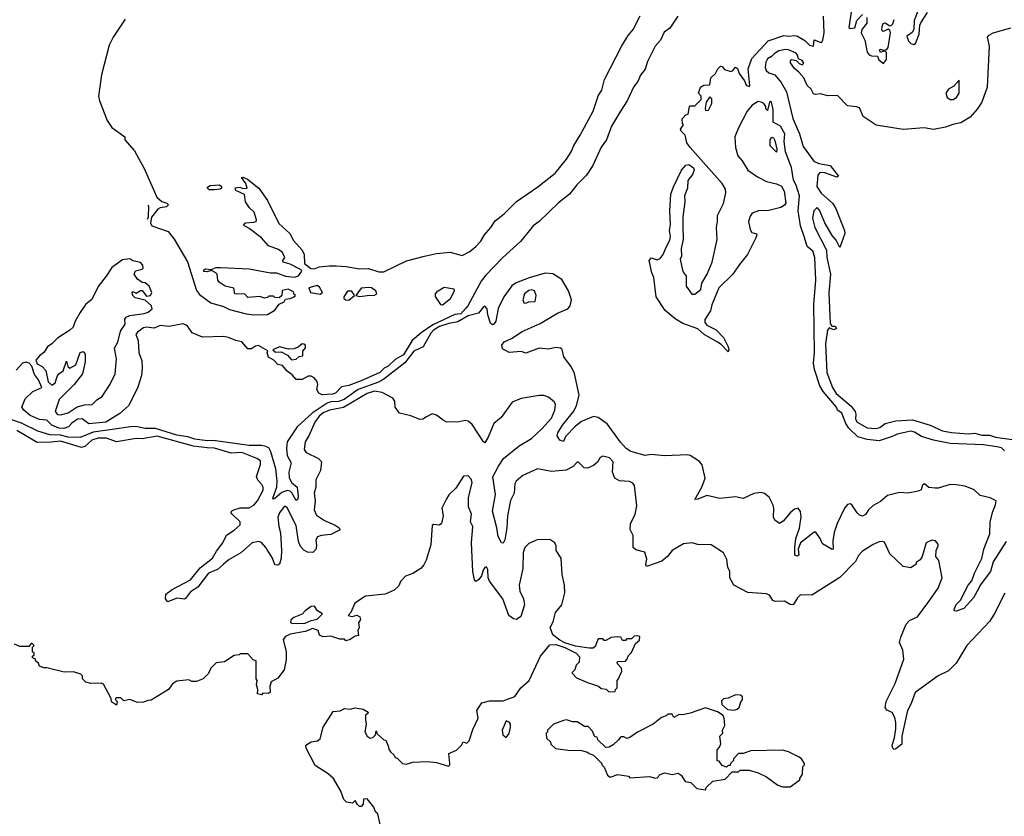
# Model space of a CAD drawing. Extents: x 2206940 to 2356632, y 511582 to 673215.
# Tile 54 of 228: x 2251645 to 2258164, y 579794 to 585071. Entities that reach past the tile are written whole.
import ezdxf

# ---------------------------------------------------------------- set-up
doc = ezdxf.new("R2010")
doc.units = 0

msp = doc.modelspace()

# ---------------------------------------------------------------- linework, layer by layer
at = {"layer": '0CON10XD'}
for points in [[(2257157.5, 585165), (2257135, 585020), (2257142.5, 585012.5), (2257173.3, 585016.7), (2257188, 585065), (2257224.2, 585105.8)], [(2257618, 585195), (2257566.7, 585065), (2257564, 585005), (2257552.9, 584987.1), (2257518.3, 584961.7), (2257529.3, 584929.3), (2257545, 584912.5), (2257565, 584906.7), (2257575, 584913.3), (2257600, 584975), (2257604, 585035), (2257610.3, 585049.7), (2257655, 585117.5)], [(2256001.2, 585095), (2255948.4, 585015), (2255912.5, 584987.5), (2255887.8, 584935), (2255853.2, 584895), (2255801.4, 584795), (2255786.8, 584743.2), (2255755, 584703.5), (2255738.4, 584661.6), (2255707.8, 584625), (2255667.6, 584532.4), (2255621.7, 584465), (2255563.2, 584366.8), (2255529.2, 584275), (2255494.3, 584225.7), (2255438.9, 584105), (2255398, 584042), (2255333.4, 583976.6), (2255285.3, 583914.7), (2255211.5, 583858.5), (2255083.2, 583735), (2255044.6, 583705.4), (2254963, 583605), (2254838.8, 583491.2), (2254731.3, 583378.7), (2254700.9, 583339.1), (2254612.8, 583175), (2254599.4, 583160.6), (2254565, 583123.6), (2254525, 583117.2), (2254380.6, 583049.4), (2254302.8, 582997.2), (2254244.3, 582945), (2254185, 582851.2), (2254130.5, 582819.5), (2254085, 582775.8), (2254058.3, 582761.7), (2254029.4, 582735), (2253905, 582678.4), (2253825, 582648.2), (2253775, 582638.1), (2253735, 582597.5), (2253715, 582590.5), (2253646.4, 582586.4), (2253625, 582597.5), (2253611.7, 582621.7), (2253618, 582655), (2253614, 582675), (2253595, 582698.8), (2253575, 582708.8), (2253555, 582710), (2253515, 582686.7), (2253475, 582687.5), (2253449.3, 582719.3), (2253415, 582743.3), (2253385, 582780), (2253355, 582787.5), (2253326.7, 582816.7), (2253292.5, 582835), (2253282.5, 582865), (2253288.3, 582878.3), (2253225, 582912.9), (2253205, 582908.6), (2253180, 582890), (2253155, 582891.2), (2253115, 582938), (2253075, 582945.6), (2253026.9, 582966.9), (2252995, 582973.6), (2252855, 582967.5), (2252785.8, 582995.8), (2252753.3, 583045), (2252725, 583055.8), (2252635, 583038.6), (2252575, 583045.7), (2252535, 583028.8), (2252485, 583034.4), (2252465, 583030.6), (2252425, 583001.2), (2252413.8, 582985), (2252428.6, 582945), (2252434, 582864), (2252453.4, 582813.4), (2252456.5, 582765), (2252450.9, 582715), (2252425, 582630), (2252365.9, 582514.1), (2252308.5, 582461.5), (2252215, 582404.2), (2252103, 582393), (2252057.5, 582427.5), (2252027.5, 582425), (2251990.9, 582399.1), (2251968.8, 582375), (2251936.2, 582363.8), (2251905, 582364.8), (2251856.9, 582385), (2251825, 582418.6), (2251775, 582423.5), (2251715, 582449.4), (2251671.2, 582485), (2251660, 582505), (2251680.7, 582559.3), (2251732.7, 582607.3), (2251792.5, 582635), (2251770, 582685), (2251741.8, 582721.8), (2251725.4, 582775.4), (2251706.7, 582796.7), (2251685, 582802.3), (2251663.6, 582795), (2251620.6, 582749.4)], [(2252344, 585075), (2252263.7, 584956.3), (2252237.3, 584902.7), (2252185.8, 584705), (2252167.5, 584565), (2252172.7, 584532.7), (2252223, 584403), (2252255, 584357.5), (2252340, 584295), (2252340, 584275), (2252405, 584203.3), (2252468.6, 584085), (2252553.5, 583895), (2252585, 583867.5), (2252620, 583855), (2252630, 583845), (2252617.7, 583832.3), (2252575, 583824), (2252558.8, 583815), (2252517.4, 583762.6), (2252510.5, 583725), (2252519.5, 583705), (2252627.3, 583667.3), (2252668, 583618), (2252756.1, 583466.1), (2252815, 583276.5), (2252835, 583250), (2252910, 583195), (2252995, 583170.9), (2253035, 583152.3), (2253145, 583123.5), (2253195, 583115.7), (2253285, 583118), (2253335, 583147.5), (2253363.3, 583186.7), (2253395, 583202.5), (2253405, 583220), (2253435, 583223.3), (2253460, 583235), (2253470, 583245), (2253461.7, 583251.7), (2253458.3, 583268.3), (2253423, 583287), (2253382.5, 583277.5), (2253380, 583245), (2253361.7, 583228.3), (2253335, 583230), (2253325, 583240), (2253295, 583240), (2253285, 583230), (2253265, 583227.5), (2253235, 583237.5), (2253155, 583230), (2253135, 583252.5), (2253070, 583255), (2253063, 583293), (2253006.1, 583306.1), (2252965, 583332.5), (2252957.5, 583345), (2252951.2, 583385), (2252943.3, 583395), (2252915, 583410), (2252885, 583400), (2252865, 583403.3), (2252863.3, 583415), (2252875, 583420), (2252913, 583417), (2252945, 583429.5), (2252975, 583430.4), (2253165, 583420.8), (2253305, 583395.3), (2253345, 583393.3), (2253405, 583372.9), (2253465, 583366.4), (2253490, 583375), (2253513.8, 583405), (2253507.5, 583415), (2253435, 583452), (2253390, 583465), (2253387.5, 583475), (2253401.2, 583495), (2253385, 583528.8), (2253357.9, 583547.9), (2253292, 583572), (2253246.8, 583626.8), (2253165, 583688.8), (2253132.5, 583705), (2253127.5, 583715), (2253140, 583725), (2253195, 583730), (2253210, 583735), (2253213.3, 583745), (2253197.5, 583795), (2253166.7, 583825), (2253138.8, 583865), (2253133, 583913), (2253075, 583940), (2253071.7, 583958.3), (2253101.7, 583961.7), (2253125, 583952.5), (2253150, 583955), (2253142.5, 583985), (2253112.5, 584025), (2253121.7, 584028.3), (2253153.3, 584015), (2253227.1, 583955), (2253285, 583874), (2253361.4, 583721.4), (2253433.8, 583655), (2253458.7, 583608.7), (2253515.8, 583545), (2253527.5, 583515), (2253531.2, 583455), (2253573.1, 583423.1), (2253595, 583421.5), (2253626.7, 583433.3), (2253695, 583441.6), (2253739.8, 583440.3), (2253805.6, 583435.6), (2253895, 583419.7), (2253955, 583422.5), (2254021.6, 583401.6), (2254055, 583400), (2254205, 583472.9), (2254325, 583504.3), (2254405, 583523.2), (2254495, 583530.4), (2254575, 583508.9), (2254625, 583536.2), (2254665, 583569.4), (2254698.5, 583605), (2254723, 583647), (2254765, 583694.5), (2254791.8, 583738.2), (2254851.8, 583785), (2254933.2, 583866.8), (2255075, 583963.7), (2255189.7, 584055), (2255265, 584147.9), (2255295.3, 584195), (2255312.7, 584237.3), (2255356.6, 584305), (2255442, 584465), (2255468.1, 584545), (2255474.2, 584565.8), (2255499.1, 584605), (2255516.2, 584675), (2255632, 584898), (2255673.3, 584966.7), (2255706.5, 585005), (2255753.2, 585096.8)], [(2256840.7, 583629.3), (2256815.3, 583705), (2256799.8, 583805), (2256806.7, 583905), (2256785, 583974.4), (2256767.9, 584007.9), (2256755, 584092.5), (2256716.1, 584196.1), (2256706.9, 584265), (2256710.5, 584315), (2256680.9, 584365), (2256632.7, 584392.7), (2256632.5, 584475), (2256623.3, 584525), (2256615, 584531.2), (2256608.8, 584525), (2256595, 584470), (2256585, 584480), (2256583.8, 584495), (2256572, 584515), (2256555, 584525.7), (2256535, 584528.1), (2256495, 584504.3), (2256461.9, 584465), (2256404.6, 584355.4), (2256380, 584295), (2256384.4, 584225), (2256399.6, 584169.6), (2256429.2, 584135), (2256466, 584075), (2256529.7, 584029.7), (2256588.3, 583998.3), (2256655, 583984.3), (2256688.7, 583968.7), (2256707.1, 583935), (2256716.9, 583855), (2256708.1, 583841.9), (2256683.8, 583826.2), (2256605, 583808.1), (2256535.8, 583804.2), (2256495, 583790), (2256480.5, 583769.5), (2256471.2, 583735), (2256480.7, 583680.7), (2256491.7, 583661.7), (2256523, 583653), (2256526.2, 583645), (2256518, 583625), (2256464, 583515), (2256409.5, 583450.5), (2256365, 583382.2), (2256272.9, 583295), (2256227, 583183), (2256217.6, 583142.4), (2256181.2, 583085), (2256181.2, 583065), (2256195, 583046.7), (2256255, 583016), (2256305.6, 582965), (2256335.8, 582905), (2256340, 582885), (2256335, 582870), (2256290, 582920), (2256264.3, 582934.3), (2256176.7, 582985), (2256134.2, 583024.2), (2256035, 583059.2), (2255985, 583089.2), (2255918, 583145), (2255859.4, 583235), (2255843.1, 583363.1), (2255829.2, 583395), (2255812.5, 583475), (2255825, 583493.3), (2255865, 583480), (2255885, 583490), (2255906.2, 583515), (2255924, 583565), (2255948.9, 583611.1), (2255953.3, 583635), (2255948.1, 583675), (2255953.1, 583715), (2255948.8, 583805), (2255956.7, 583915), (2255973, 583963), (2256026.2, 584075), (2256055, 584107.5), (2256075, 584112.5), (2256105, 584090), (2256110, 584075), (2256100, 584045), (2256067.5, 584005), (2256066.7, 583955), (2256046.2, 583905), (2256048.8, 583865), (2256036.2, 583765), (2256036.2, 583706.2), (2256038, 583615), (2256023.8, 583555), (2256026.7, 583505), (2256017.5, 583485), (2256033, 583413), (2256041.7, 583391.7), (2256057.5, 583375), (2256057.5, 583305), (2256095, 583252.5), (2256115, 583253.3), (2256155.6, 583284.4), (2256162, 583325), (2256195.7, 583385), (2256228.5, 583465), (2256263.6, 583615), (2256259.2, 583695), (2256265.7, 583735), (2256264.2, 583775), (2256304.1, 583854.1), (2256320.6, 583925), (2256318.3, 583948.3), (2256295.5, 583985.5), (2256084.2, 584224.2), (2256062, 584255), (2256050, 584305), (2256023.6, 584333.6), (2256020, 584345), (2256040, 584375), (2256033, 584383), (2256030, 584415), (2256055, 584440), (2256070, 584445), (2256080, 584495), (2256085, 584500), (2256115, 584500), (2256157, 584543), (2256157.5, 584565), (2256140, 584585), (2256152.5, 584625), (2256175, 584637.5), (2256215, 584640), (2256220, 584685), (2256252.5, 584715), (2256266.7, 584745), (2256285, 584762.5), (2256295, 584760), (2256311.7, 584741.7), (2256352.5, 584727.5), (2256366.4, 584733.6), (2256385, 584757.5), (2256397, 584747), (2256407.5, 584715), (2256443.8, 584665), (2256455, 584637.5), (2256475, 584627.5), (2256478.8, 584635), (2256467.5, 584745), (2256492.9, 584815), (2256599.9, 584930.1), (2256705, 584965.7), (2256735, 584961.2), (2256775.9, 584965.9), (2256795, 584961.9), (2256842.2, 584932.2), (2256875, 584901.2), (2256900, 584895), (2256905, 584937.5), (2256945, 584921.2), (2256955, 584922.5), (2256962, 584935), (2256970.5, 584985), (2256965.6, 585095)], [(2257254, 585085), (2257253, 585047), (2257220, 585005), (2257216.7, 584985), (2257240.8, 584935), (2257255.9, 584855.9), (2257269.2, 584839.2), (2257285, 584831.2), (2257325, 584830), (2257333.3, 584805), (2257365, 584780), (2257382.7, 584807.3), (2257383.3, 584853.3), (2257375, 584862.5), (2257365, 584862.5), (2257343, 584853), (2257338.3, 584871.7), (2257345, 584876.7), (2257365, 584870), (2257385, 584872.5), (2257394.1, 584885.9), (2257409.2, 584985), (2257405, 585002.5), (2257395, 585007.5), (2257365, 584992.5), (2257360, 584995), (2257353.8, 585003.8), (2257354.1, 585025.9), (2257362.5, 585045), (2257375, 585050), (2257405, 585030), (2257415, 585032.5), (2257425, 585042.5), (2257435, 585072.5)], [(2258204, 585015), (2258087.8, 584982.2), (2258055.9, 584964.1), (2258050, 584955), (2258064.3, 584895), (2258050.8, 584625), (2258014.3, 584525), (2257985, 584478.2), (2257937.4, 584425), (2257875, 584388), (2257822.7, 584377.3), (2257775, 584359.4), (2257695, 584344.6), (2257634, 584354), (2257495, 584342.6), (2257315, 584371.9), (2257229.1, 584429.1), (2257205, 584486.2), (2257185, 584494.5), (2257125, 584501.1), (2257058.9, 584568.9), (2256995, 584566.5), (2256945, 584580.8), (2256915, 584576.2), (2256900.8, 584580.8), (2256885, 584610), (2256857.5, 584635), (2256836.7, 584685), (2256804.2, 584724.2), (2256775, 584747.5), (2256747.5, 584785), (2256748.3, 584801.7), (2256755, 584806.7), (2256785, 584800), (2256805, 584780), (2256825, 584772.5), (2256835, 584780), (2256835, 584787.5), (2256825, 584800), (2256801.7, 584811.7), (2256795, 584836.7), (2256785, 584849.2), (2256735, 584870.5), (2256715, 584873.3), (2256672, 584865), (2256640, 584845), (2256623.4, 584826.6), (2256595, 584812.1), (2256585, 584788.8), (2256579.7, 584755), (2256586.2, 584735), (2256605, 584719.7), (2256644.8, 584704.8), (2256686.2, 584655), (2256722.6, 584592.6), (2256763.4, 584416.6), (2256808, 584315), (2256831.1, 584231.1), (2256903.5, 584133.5), (2256935, 584119.1), (2257011.2, 584105), (2257066.7, 584035), (2257055, 584027.5), (2256975, 584056.9), (2256942.1, 584057.9), (2256929.1, 584040.9), (2256923.3, 583965), (2256952, 583922), (2257025.8, 583855.8), (2257046.5, 583825), (2257105.6, 583675), (2257107.8, 583655), (2257075, 583562.5), (2257050.9, 583610.9), (2257025, 583641.2), (2256976.2, 583725), (2256939.4, 583809.4), (2256925, 583827.5), (2256902.1, 583805), (2256894.7, 583755.3), (2256910, 583695), (2256986.3, 583545), (2256989.6, 583495), (2257014, 583385), (2257002.7, 583262.7), (2257010.3, 583060.3), (2257021.2, 583041.2), (2257045, 583040), (2257052.5, 583025), (2257035, 583017.5), (2257005, 583030), (2256992.2, 583015), (2256980, 582925), (2256988.1, 582735), (2257025.3, 582635), (2257050.4, 582595), (2257150.1, 582510.1), (2257175.6, 582475), (2257181.2, 582458.8), (2257179.3, 582425), (2257189.1, 582405), (2257255, 582367.6), (2257314, 582364), (2257340.2, 582369.8), (2257375, 582396.1), (2257445, 582414.8), (2257555, 582420.4), (2257673.8, 582385), (2257755, 582346.9), (2257815, 582335.8), (2257925, 582328.4), (2257968.8, 582331.2), (2258015, 582318.8), (2258065, 582318.1), (2258105, 582304.7), (2258215, 582290.3)], [(2257805, 584542.9), (2257825, 584543.1), (2257847.5, 584555), (2257865.6, 584585), (2257865, 584670), (2257830, 584630), (2257795, 584610), (2257775.8, 584585), (2257784.5, 584554.5), (2257805, 584542.9)], [(2256185, 584470), (2256205, 584472.5), (2256226.7, 584515), (2256226.4, 584546.4), (2256215, 584560), (2256190, 584525), (2256182.5, 584485), (2256185, 584470)], [(2256655, 584192.5), (2256614, 584235), (2256614, 584275), (2256625, 584292.5), (2256635, 584287.5), (2256645, 584270), (2256657, 584213), (2256655, 584192.5)], [(2252935, 583943.8), (2252900, 583945), (2252887.5, 583955), (2252888.3, 583961.7), (2252905, 583972.5), (2252967, 583977), (2252980, 583965), (2252980, 583955), (2252971.7, 583948.3), (2252935, 583943.8)], [(2252490.2, 583749.9), (2252498, 583765), (2252500, 583835), (2252496.1, 583842.2)], [(2258165, 582214.2), (2258145.2, 582235.3), (2258115, 582242.5), (2258025, 582255.3), (2257805, 582264.4), (2257695, 582284.8), (2257615, 582310.9), (2257568.5, 582338.5), (2257545, 582344.7), (2257455, 582326.1), (2257420.7, 582309.3), (2257335, 582280.5), (2257255, 582289.7), (2257195, 582308), (2257135, 582365.3), (2257115, 582395.4), (2257088.1, 582465), (2257059.2, 582485), (2257051.8, 582505), (2256965, 582607.9), (2256943.4, 582645), (2256906, 582755), (2256900.1, 582795), (2256906.2, 582866.2), (2256902.2, 583185), (2256916.9, 583345), (2256910, 583495), (2256895, 583537.5), (2256858.1, 583568.1), (2256840.7, 583629.3)], [(2251915, 582453.8), (2251965, 582467.1), (2252025, 582505.6), (2252075, 582520), (2252125, 582522), (2252155, 582552), (2252190, 582575), (2252244.2, 582655.8), (2252278, 582725), (2252286.2, 582825), (2252273.3, 582895), (2252293.9, 582936.1), (2252312.2, 583007.8), (2252343.3, 583055), (2252341.7, 583088.3), (2252350, 583100), (2252375, 583112.5), (2252470, 583125), (2252496.1, 583133.9), (2252522.5, 583155), (2252516.7, 583175), (2252475, 583212.5), (2252408.3, 583228.3), (2252393.3, 583245), (2252390, 583265), (2252395, 583270), (2252415, 583260), (2252445, 583277.5), (2252455, 583276.7), (2252485, 583240), (2252510, 583245), (2252520, 583265), (2252502.5, 583305), (2252475, 583327.5), (2252455, 583330), (2252425, 583352.5), (2252402.5, 583385), (2252411.7, 583408.3), (2252455, 583417.5), (2252462.5, 583425), (2252460, 583445), (2252445, 583463.3), (2252395, 583473.3), (2252375, 583486.7), (2252325, 583480), (2252255, 583430), (2252217.3, 583372.8), (2252165, 583303.5), (2252122.7, 583217.3), (2252083.7, 583186.3), (2252045, 583131.5), (2252012.9, 583075), (2251998.6, 583035), (2251976, 583014), (2251895, 582962.1), (2251857.1, 582922.9), (2251828.5, 582905), (2251805, 582867.1), (2251776.9, 582845), (2251752.5, 582815), (2251761.5, 582791.5), (2251793.8, 582773.8), (2251817.9, 582747.9), (2251833.2, 582673.2), (2251855, 582652.5), (2251863, 582653), (2251880, 582665), (2251892.3, 582707.7), (2251903.9, 582726.1), (2251932.5, 582745), (2251955, 582810), (2251963, 582773), (2251977, 582763), (2252017.5, 582785), (2252045, 582867.5), (2252065, 582872.5), (2252078.8, 582855), (2252079.2, 582805), (2252060, 582725), (2252005.4, 582654.6), (2251905.6, 582555), (2251880, 582475), (2251895, 582456.7), (2251915, 582453.8)], [(2258175.2, 581614.8), (2258090, 581480), (2258072.1, 581415), (2258004.3, 581325), (2257995.6, 581305), (2257959.1, 581240.9), (2257895, 581171.2), (2257844, 581154), (2257832.5, 581155), (2257832.5, 581165), (2257845, 581198), (2257874.7, 581225.3), (2257923.6, 581325), (2257948.9, 581355), (2257966, 581405), (2258015, 581502.9), (2258028.1, 581565), (2258068.3, 581665), (2258070.3, 581745), (2258086.7, 581813.3), (2258106.5, 581856.5), (2258108.9, 581885), (2258071.2, 581905), (2258005, 581918.7), (2257965, 581956.2), (2257905, 581982.2), (2257845, 581991.1), (2257805, 581991.4), (2257725, 581968.8), (2257705, 581968.8), (2257665, 581973.3), (2257635, 581996.7), (2257621.7, 581988.3), (2257613.3, 581956.7), (2257592.5, 581947.5), (2257525, 581935.4), (2257469.3, 581939.3), (2257391.3, 581918.7), (2257345, 581878.8), (2257295, 581852.9), (2257265, 581824.2), (2257245, 581794), (2257225, 581782.9), (2257205, 581790), (2257188.6, 581805), (2257155, 581856.7), (2257143.6, 581863.6), (2257125, 581858.8), (2257105.6, 581834.4), (2257058.1, 581735), (2257036.9, 581675), (2257028.7, 581618.7), (2257030, 581565), (2257025, 581561.2), (2256959.7, 581599.7), (2256944.3, 581635), (2256915, 581677.5), (2256905, 581676.7), (2256814.6, 581605.4), (2256799.2, 581565), (2256802.5, 581525), (2256793, 581517), (2256776.7, 581525), (2256776, 581576), (2256782.5, 581635), (2256806.9, 581703.1), (2256817.8, 581777.8), (2256815, 581812.5), (2256800, 581835), (2256775, 581828.8), (2256745, 581803.8), (2256699.7, 581750.3), (2256675, 581733.3), (2256645, 581757.1), (2256635.4, 581775), (2256637.8, 581835), (2256634.4, 581854.4), (2256607.8, 581907.8), (2256575, 581933.1), (2256555, 581939.5), (2256505, 581931.9), (2256435, 581899.5), (2256385, 581910), (2256280.3, 581900.3), (2256195, 581919.2), (2256135, 581894.3), (2256115, 581892.5), (2256161.1, 581975), (2256182.9, 582035), (2256163.2, 582123.2), (2256145.5, 582145.5), (2256085, 582184.2), (2256067.9, 582187.9), (2255915, 582181.2), (2255825, 582190), (2255785, 582185.2), (2255691.3, 582211.3), (2255660.9, 582230.9), (2255621.8, 582271.8), (2255535, 582393.7), (2255473.8, 582436.2), (2255445, 582442.7), (2255365, 582408.7), (2255325, 582379.2), (2255259.6, 582310.4), (2255245, 582276), (2255220, 582285), (2255203.1, 582315), (2255208.6, 582335), (2255239.1, 582385), (2255312.6, 582477.4), (2255330.8, 582515), (2255350, 582585), (2255318.3, 582728.3), (2255298.6, 582768.6), (2255247.6, 582837.6), (2255235.7, 582885.7), (2255225.5, 582895.5), (2255195, 582900.5), (2255145, 582888.6), (2255084.5, 582895.5), (2254995, 582862.5), (2254965, 582872.9), (2254885.6, 582865.6), (2254840.8, 582890.8), (2254837.5, 582915), (2254852.8, 582937.2), (2254900.5, 582959.5), (2254971.4, 583005), (2255090.4, 583059.6), (2255205, 583126.6), (2255274.3, 583155.7), (2255288.6, 583175), (2255298.1, 583215), (2255277.7, 583275), (2255235, 583350), (2255175, 583388.5), (2255122.9, 583392.9), (2255018.3, 583361.7), (2254932.5, 583327.5), (2254902.7, 583307.3), (2254851.3, 583235), (2254812.5, 583157.5), (2254796.4, 583075), (2254785, 583053.8), (2254775, 583050), (2254761.7, 583061.7), (2254744.5, 583115), (2254740.6, 583155), (2254725, 583172.5), (2254715, 583169.2), (2254682.2, 583127.8), (2254615, 583109.7), (2254545, 583070), (2254485, 583059.4), (2254425, 583038.5), (2254385.6, 583015), (2254366.8, 582995), (2254316.7, 582905), (2254255, 582875.6), (2254195, 582798.8), (2254055, 582690.4), (2254019.6, 582670.4), (2253885, 582622.5), (2253793.1, 582555), (2253755, 582541.3), (2253705, 582538.8), (2253679.5, 582530.5), (2253580.3, 582465), (2253481.9, 582375), (2253415.2, 582275), (2253411.6, 582231.6), (2253415.3, 582185), (2253442.8, 582135), (2253426.7, 582075), (2253429.2, 582039.2), (2253444.6, 582005), (2253481.8, 581975), (2253489.3, 581915), (2253485.5, 581895.5), (2253475, 581887.1), (2253447.3, 581937.3), (2253435, 581948), (2253415, 581952.8), (2253381, 581939), (2253335, 581898.5), (2253325, 581896), (2253321.5, 581901.5), (2253347.3, 581975), (2253348.9, 582015), (2253340, 582095), (2253307.9, 582207.9), (2253294.1, 582234.1), (2253275.6, 582245), (2253245, 582250.8), (2253165, 582250.9), (2252925, 582283.1), (2252885, 582281.5), (2252805, 582292.5), (2252757.3, 582307.3), (2252685, 582318.2), (2252545, 582362.7), (2252475, 582362.7), (2252425.1, 582375.1), (2252393.8, 582376.2), (2252257.5, 582357.5), (2252130.5, 582339.5), (2252045, 582304.4), (2251965, 582305.7), (2251915, 582318.1), (2251845, 582321.9), (2251765, 582344.8), (2251657.9, 582397.9), (2251535, 582440.6)], [(2253635, 583253.8), (2253650, 583265), (2253629.3, 583299.3), (2253615, 583310), (2253560, 583295), (2253570, 583265), (2253635, 583253.8)], [(2253825, 583213.2), (2253862.5, 583245), (2253843.3, 583273.3), (2253815, 583272.5), (2253790, 583235), (2253790, 583225), (2253803.8, 583215), (2253825, 583213.2)], [(2253897, 583237), (2253945, 583244.2), (2253992.9, 583247.1), (2254010, 583255), (2254003.3, 583275), (2253975, 583293.8), (2253955, 583298), (2253905, 583292), (2253870, 583245), (2253897, 583237)], [(2254445, 583181.5), (2254498, 583225), (2254523.8, 583275), (2254522.5, 583285), (2254455, 583297.5), (2254405, 583266.7), (2254396.2, 583255), (2254395, 583237.5), (2254430, 583185), (2254445, 583181.5)], [(2254995, 583193.3), (2255015, 583202.5), (2255057.5, 583205), (2255063.3, 583245), (2255053.3, 583275), (2255035, 583280.8), (2255015, 583276.5), (2254986, 583255), (2254976.2, 583215), (2254982.5, 583195), (2254995, 583193.3)], [(2253445, 582817.5), (2253475, 582822.5), (2253495, 582840), (2253520, 582845), (2253520, 582875), (2253537, 582897), (2253536.7, 582915), (2253525, 582922.5), (2253515, 582923.3), (2253488.8, 582901.2), (2253459.3, 582890.7), (2253425, 582888), (2253365, 582903.3), (2253320, 582885), (2253338.3, 582868.3), (2253375, 582870), (2253418.3, 582848.3), (2253445, 582817.5)], [(2257725.3, 580724.7), (2257574.1, 580615), (2257547.5, 580542.5), (2257522.5, 580495), (2257485.4, 580325), (2257485, 580272.5), (2257445, 580241.4), (2257435, 580236.9), (2257425.7, 580245), (2257420.7, 580265), (2257435.9, 580315), (2257444.6, 580374.6), (2257445.3, 580415), (2257438.3, 580448.3), (2257421.1, 580481.1), (2257385, 580497.5), (2257374.5, 580515), (2257380.6, 580555), (2257441.1, 580675), (2257497.5, 580835), (2257492, 580895), (2257470, 580945), (2257478.3, 580981.7), (2257513, 581067), (2257535, 581092.5), (2257590, 581115), (2257665, 581216.7), (2257725.7, 581305), (2257752, 581375), (2257729.3, 581489.3), (2257710, 581515), (2257712.5, 581555), (2257726.7, 581585), (2257726.1, 581596.1), (2257708.3, 581618.3), (2257685, 581623.3), (2257647.5, 581605), (2257620, 581515), (2257606.4, 581493.6), (2257580, 581475), (2257580, 581465), (2257545, 581440), (2257495, 581450), (2257405, 581532.5), (2257370, 581610), (2257355.8, 581615.8), (2257335, 581612.5), (2257295, 581595.7), (2257225, 581550), (2257198.3, 581521.7), (2257178.5, 581481.5), (2257075, 581375.3), (2256889.7, 581260.3), (2256815, 581261.5), (2256795, 581241.9), (2256765, 581194.5), (2256745, 581197.1), (2256709.3, 581219.3), (2256646.6, 581216.6), (2256631.2, 581225), (2256618, 581245), (2256608.6, 581258.6), (2256588.6, 581268.6), (2256465, 581276.5), (2256373.3, 581325), (2256347.5, 581375), (2256347.5, 581415), (2256332.5, 581445), (2256327.5, 581495), (2256305, 581540), (2256222.3, 581592.3), (2256135, 581593.8), (2256095, 581605.6), (2256040.5, 581599.5), (2255965, 581555.7), (2255933.3, 581515), (2255895.9, 581484.1), (2255795, 581450), (2255789.4, 581465), (2255796.8, 581496.8), (2255784.1, 581544.1), (2255725, 581558.8), (2255706.2, 581575), (2255705.8, 581655), (2255686, 581695), (2255688.8, 581731.2), (2255720, 581795), (2255731.7, 581851.7), (2255716.2, 581985), (2255705, 582000), (2255682.3, 582012.3), (2255615, 582015.8), (2255585, 582033.8), (2255569.4, 582075), (2255575, 582142.5), (2255549.3, 582169.3), (2255505, 582180), (2255489.1, 582170.9), (2255469.3, 582140.7), (2255445, 582118), (2255405, 582100.8), (2255383, 582103), (2255345, 582141.2), (2255335, 582141.2), (2255308.7, 582111.3), (2255262.9, 582087.1), (2255165, 582078.8), (2255074, 582096), (2254975, 582052.9), (2254931.8, 582015), (2254922.3, 581997.7), (2254917.8, 581935), (2254894.8, 581885.2), (2254873.8, 581785), (2254870.8, 581705), (2254857.3, 581625), (2254845, 581602.9), (2254835, 581606), (2254812.9, 581647.1), (2254803.8, 581705), (2254774.2, 581815), (2254794, 581925), (2254777.4, 582042.6), (2254815.2, 582114.7), (2254848.2, 582165), (2254952, 582248), (2255032.6, 582297.4), (2255105, 582363.1), (2255165, 582430.9), (2255188.4, 582485), (2255191.8, 582521.8), (2255185, 582537.5), (2255145, 582570.8), (2255115, 582582.5), (2255085, 582582.5), (2254965, 582561.1), (2254905, 582537.1), (2254833.5, 582435), (2254783.2, 582396.8), (2254747.3, 582305), (2254725, 582268.8), (2254715, 582273.8), (2254640.5, 582390.5), (2254615, 582412.2), (2254595, 582415.5), (2254555, 582406.9), (2254472.5, 582405), (2254447.5, 582417.5), (2254405, 582452.5), (2254375, 582460.8), (2254339.3, 582440.7), (2254315, 582425.7), (2254295, 582423.3), (2254235, 582447.1), (2254160, 582465), (2254130, 582505), (2254128, 582545), (2254114.4, 582564.4), (2254045, 582601.9), (2253995, 582611.3), (2253944.4, 582595), (2253788.8, 582501.2), (2253695, 582484), (2253655, 582467), (2253626.7, 582445), (2253598.6, 582405), (2253561.7, 582318.3), (2253534.4, 582275), (2253528.1, 582225), (2253542, 582205), (2253622.5, 582165), (2253643.1, 582143.1), (2253636, 582085), (2253606, 582024), (2253605.9, 581975), (2253594.1, 581935), (2253600.9, 581885), (2253594.6, 581824.6), (2253610.1, 581790.1), (2253663.8, 581753.8), (2253733.2, 581723.2), (2253760, 581705), (2253767, 581693), (2253705, 581661.7), (2253640, 581655), (2253617.1, 581645), (2253605.5, 581625), (2253610.6, 581585), (2253605, 581562.5), (2253585, 581542.2), (2253550, 581545), (2253525, 581557.8), (2253505, 581581.4), (2253491.8, 581615), (2253475, 581721.1), (2253415, 581838.1), (2253405, 581847.3), (2253395, 581847.1), (2253365.4, 581805), (2253354.7, 581775), (2253360.9, 581715), (2253372.6, 581672.6), (2253378.8, 581555), (2253375.4, 581505), (2253364.2, 581465), (2253355, 581458.1), (2253335, 581460.8), (2253318.5, 581505), (2253273.4, 581575), (2253245, 581607.2), (2253225, 581614.7), (2253185, 581604.8), (2253109.9, 581540.1), (2253031.6, 581495), (2252994.9, 581465.1), (2252958.2, 581431.8), (2252895, 581404.3), (2252825, 581311.7), (2252775, 581281.8), (2252743.2, 581236.8), (2252735, 581233.2), (2252685, 581239.5), (2252625, 581214.5), (2252610.7, 581235), (2252612.9, 581265), (2252655, 581296.9), (2252775, 581360.9), (2252840.6, 581439.4), (2252920.5, 581505), (2252948.4, 581551.6), (2252990.9, 581605), (2253013.5, 581656.5), (2253065, 581689.2), (2253104.5, 581725), (2253104.6, 581745), (2253050.6, 581795), (2253044.3, 581805), (2253047.1, 581815), (2253062, 581825), (2253105, 581837.2), (2253165, 581838), (2253195, 581856.1), (2253219.7, 581885), (2253256.4, 581955), (2253256.5, 581975), (2253247, 581993), (2253220.8, 582020.8), (2253213.1, 582045), (2253238.4, 582125), (2253238.8, 582148.8), (2253215.8, 582165), (2253115.7, 582205), (2253045, 582199.8), (2252935, 582233.7), (2252885, 582234.2), (2252795, 582246.7), (2252555, 582312.6), (2252455, 582294.7), (2252415, 582297.7), (2252285, 582275.8), (2252219.2, 582299.2), (2252165, 582299.8), (2252121.5, 582285), (2252076.1, 582243.9), (2252055, 582236.8), (2251915, 582280.3), (2251853, 582273), (2251760.4, 582270.4), (2251625, 582349.8)], [(2254030.5, 579740.5), (2254015, 579810), (2254000, 579825), (2253990, 579855), (2253945, 579910), (2253921.7, 579908.3), (2253920, 579875), (2253905, 579860), (2253895, 579860), (2253881.7, 579871.7), (2253865, 579900), (2253847.5, 579882.5), (2253807.5, 579887.5), (2253790, 579905), (2253771.7, 579961.7), (2253722.5, 580045), (2253687.5, 580075), (2253600.7, 580130.7), (2253542.5, 580245), (2253540, 580265), (2253575, 580287.5), (2253616.4, 580293.6), (2253635, 580307.5), (2253653.3, 580385), (2253720.7, 580489.3), (2253766.4, 580493.6), (2253795, 580507.5), (2253833.6, 580503.6), (2253865, 580512), (2253920, 580505), (2253952.5, 580485), (2253950, 580475), (2253933.3, 580465), (2253934.4, 580435), (2253938.5, 580405), (2253929.1, 580355), (2253945, 580325.6), (2253965, 580312.5), (2253982.5, 580317.5), (2254000, 580335), (2254005, 580360), (2254011.7, 580341.7), (2254055, 580300), (2254068.3, 580298.3), (2254087.5, 580255), (2254088.3, 580238.3), (2254100.7, 580220.7), (2254125, 580200), (2254130, 580185), (2254145, 580180), (2254180, 580145), (2254205, 580140), (2254245, 580153.8), (2254345, 580158), (2254405, 580150), (2254483, 580127), (2254492.5, 580135), (2254493.3, 580145), (2254485, 580210), (2254536.4, 580233.6), (2254570, 580265), (2254581.7, 580288.3), (2254605, 580280), (2254620, 580295), (2254645, 580370), (2254680, 580445), (2254672.5, 580495), (2254703.6, 580546.4), (2254755, 580560), (2254845, 580560), (2254923, 580587), (2254963.6, 580646.4), (2255017.5, 580695), (2255092.5, 580855), (2255155, 580930), (2255195, 580932.5), (2255255, 580912.5), (2255330, 580875), (2255351.7, 580851.7), (2255350, 580815), (2255330, 580795), (2255320, 580765), (2255300, 580745), (2255331.7, 580711.7), (2255405, 580680), (2255477, 580657), (2255495, 580640), (2255527, 580637), (2255545, 580620), (2255588.3, 580621.7), (2255590, 580635), (2255600, 580645), (2255600, 580695), (2255610, 580705), (2255632.5, 580755), (2255630, 580775), (2255602.5, 580805), (2255600, 580815), (2255605, 580820), (2255655, 580822.5), (2255665, 580832.5), (2255675, 580860), (2255695, 580880), (2255721.7, 580938.3), (2255748.3, 580961.7), (2255750, 580985), (2255735, 580990), (2255713, 580987), (2255695, 580970), (2255665, 580970), (2255655, 580960), (2255635, 580960), (2255625, 580980), (2255605, 580982.5), (2255560.7, 580979.3), (2255525, 580960), (2255515, 580960), (2255505, 580970), (2255475, 580970), (2255455, 580920), (2255441.7, 580908.3), (2255415, 580907.5), (2255325, 580921.2), (2255255, 580943.3), (2255220.8, 580960.8), (2255175, 580997.5), (2255157.5, 581045), (2255176.4, 581083.6), (2255192.5, 581145), (2255233.3, 581195), (2255253.3, 581275), (2255252.5, 581325), (2255236.4, 581396.4), (2255230, 581505), (2255197.5, 581555), (2255196.4, 581586.4), (2255187.5, 581605), (2255155, 581627.5), (2255070, 581625), (2255015, 581601.2), (2254990, 581575), (2254978.3, 581541.7), (2254977.1, 581435), (2254950.8, 581325), (2254956, 581285), (2254980, 581235), (2254986.7, 581195), (2254961.7, 581118.3), (2254935, 581097.5), (2254915, 581102.5), (2254882.5, 581125), (2254843.3, 581235), (2254755, 581352.5), (2254746.7, 581375), (2254745, 581430), (2254735, 581446.7), (2254725, 581442.5), (2254714, 581425), (2254701.7, 581388.3), (2254685, 581362.5), (2254665, 581350), (2254655, 581360), (2254644.4, 581415), (2254636.1, 581605), (2254645.2, 581715), (2254629.4, 581745), (2254636.7, 581795), (2254616.7, 581845), (2254616.2, 581905), (2254640, 582005), (2254635, 582026.7), (2254615, 582050), (2254583.6, 582046.4), (2254533, 581967), (2254487, 581923), (2254471.7, 581898.3), (2254440, 581835), (2254447.5, 581785), (2254437.5, 581735), (2254425, 581723.3), (2254385, 581727.5), (2254375, 581720), (2254366.4, 581593.6), (2254335, 581490), (2254320.7, 581459.3), (2254300, 581435), (2254246.7, 581403.3), (2254200, 581385), (2254165, 581350), (2254155, 581320), (2254125, 581292.5), (2254065, 581266.7), (2253935, 581253.3), (2253864.1, 581205.9), (2253836.2, 581143.8), (2253820, 581125), (2253845, 581117.5), (2253876.1, 581126.1), (2253897.5, 581115), (2253901.7, 581098.3), (2253887.5, 581075), (2253892.5, 581045), (2253883.8, 581025), (2253888.3, 580991.7), (2253865, 580987.5), (2253833.6, 580966.4), (2253805, 580957.5), (2253795, 580967.5), (2253765, 580967.5), (2253705, 580987.5), (2253653, 580983), (2253630, 580995), (2253620, 581025), (2253585, 581037.5), (2253535, 581018), (2253435, 581000), (2253403.8, 580985), (2253388.8, 580965), (2253409.2, 580885), (2253408.8, 580831.2), (2253396.2, 580765), (2253355, 580710), (2253310, 580685), (2253301.2, 580655), (2253302.5, 580617.5), (2253291.7, 580608.3), (2253255, 580610), (2253245, 580600), (2253220, 580605), (2253222.5, 580635), (2253212.5, 580665), (2253217.5, 580695), (2253210, 580705), (2253210, 580825), (2253191.7, 580831.7), (2253155, 580870), (2253105, 580870), (2253097, 580863), (2253065, 580860), (2253001.7, 580818.3), (2252945, 580810), (2252910, 580775), (2252898.3, 580751.7), (2252895, 580740), (2252860, 580705), (2252815, 580687.5), (2252785, 580687.5), (2252765, 580697.5), (2252685, 580690), (2252657, 580673), (2252630, 580635), (2252516.4, 580563.6), (2252495, 580562.5), (2252465, 580550), (2252425, 580547.5), (2252375, 580567.5), (2252335, 580560), (2252315, 580580), (2252285, 580580), (2252280, 580575), (2252280, 580565), (2252290, 580555), (2252285, 580530), (2252251.7, 580551.7), (2252250, 580575), (2252200.7, 580670.7), (2252185, 580676.7), (2252115, 580673.3), (2252083, 580683), (2252060, 580705), (2252060, 580725), (2252050, 580735), (2252001.7, 580751.7), (2251938.3, 580748.3), (2251825, 580777.5), (2251805, 580777.5), (2251775, 580790), (2251768.3, 580808.3), (2251751.7, 580821.7), (2251748.3, 580838.3), (2251730, 580845), (2251730, 580855), (2251740, 580865), (2251740, 580875), (2251730, 580885), (2251730, 580915), (2251740, 580925), (2251728.3, 580938.3), (2251721.7, 580938.3), (2251705, 580920), (2251645, 580920), (2251610, 580935)], [(2258167.9, 581272.1), (2258097.1, 581132.9), (2258065.9, 581084.1), (2257914.7, 580925.3), (2257845, 580808.5), (2257795, 580758.5), (2257725.3, 580724.7)], [(2253451.7, 581071.7), (2253535, 581074), (2253575, 581091.2), (2253615, 581100), (2253650, 581135), (2253617.5, 581155), (2253597, 581187), (2253575, 581183.3), (2253534.1, 581155.9), (2253515, 581132.5), (2253459.3, 581110.7), (2253440, 581095), (2253438.3, 581078.3), (2253451.7, 581071.7)], [(2256375, 580496.7), (2256395, 580503.3), (2256407.5, 580515), (2256418.3, 580551.7), (2256430, 580565), (2256430, 580585), (2256417, 580597), (2256385, 580600), (2256335, 580577.5), (2256305, 580572.5), (2256291.7, 580558.3), (2256293.3, 580535), (2256331.7, 580501.7), (2256375, 580496.7)], [(2256185, 579970), (2256190, 579985), (2256233, 580027), (2256315, 580040), (2256361.7, 580088.3), (2256405, 580090), (2256415, 580100), (2256475, 580100), (2256535, 580082.5), (2256590, 580055), (2256665, 580000), (2256695, 579990), (2256745, 579990), (2256810, 580035), (2256810, 580045), (2256827, 580073), (2256830, 580125), (2256840, 580135), (2256840, 580145), (2256820, 580175), (2256805.7, 580185.7), (2256735, 580221.2), (2256695, 580233.3), (2256485, 580227.5), (2256435, 580210), (2256405, 580210), (2256370, 580175), (2256370, 580165), (2256350, 580145), (2256348.3, 580131.7), (2256335, 580130), (2256325, 580120), (2256295, 580130), (2256275, 580160), (2256263, 580163), (2256262.5, 580235), (2256278.3, 580251.7), (2256286.7, 580275), (2256280, 580325), (2256300, 580345), (2256297.5, 580365), (2256313, 580397), (2256310, 580445), (2256301.7, 580461.7), (2256265.7, 580485.7), (2256185, 580512), (2256085, 580476.7), (2256035, 580466.7), (2256010.7, 580469.3), (2255975, 580450), (2255965, 580470), (2255935, 580470), (2255925, 580460), (2255895, 580450), (2255840, 580405), (2255735, 580352.5), (2255685, 580317.5), (2255665, 580310), (2255645, 580320), (2255625, 580320), (2255609.3, 580300.7), (2255575, 580267.5), (2255547, 580253), (2255525, 580250), (2255471.7, 580301.7), (2255468.3, 580318.3), (2255451.7, 580321.7), (2255438.3, 580358.3), (2255408.3, 580388.3), (2255385, 580390), (2255335, 580420), (2255305, 580420), (2255265, 580432.5), (2255245, 580430), (2255180, 580405), (2255140, 580365), (2255140, 580355), (2255130, 580345), (2255131.7, 580311.7), (2255158.3, 580288.3), (2255161.7, 580271.7), (2255193, 580243), (2255275, 580232.5), (2255365, 580230), (2255405, 580220), (2255415, 580210), (2255445, 580200), (2255500, 580145), (2255500, 580135), (2255515, 580120), (2255536.4, 580066.4), (2255553.6, 580053.6), (2255605, 580072.5), (2255675, 580060), (2255685, 580050), (2255815, 580057.5), (2255855, 580047.5), (2255865, 580050), (2255885, 580072.5), (2255915, 580082.5), (2255965, 580072.5), (2256005, 580080), (2256025, 580067.5), (2256050, 580025), (2256088.3, 580018.3), (2256128.3, 579978.3), (2256185, 579970)], [(2254865, 580317.5), (2254885, 580342.5), (2254894.2, 580385), (2254894, 580405), (2254886.8, 580416.8), (2254865, 580426), (2254839.2, 580365), (2254843.3, 580335), (2254865, 580317.5)]]:
    msp.add_lwpolyline(points, dxfattribs=at)

doc.saveas('drawing.dxf')
